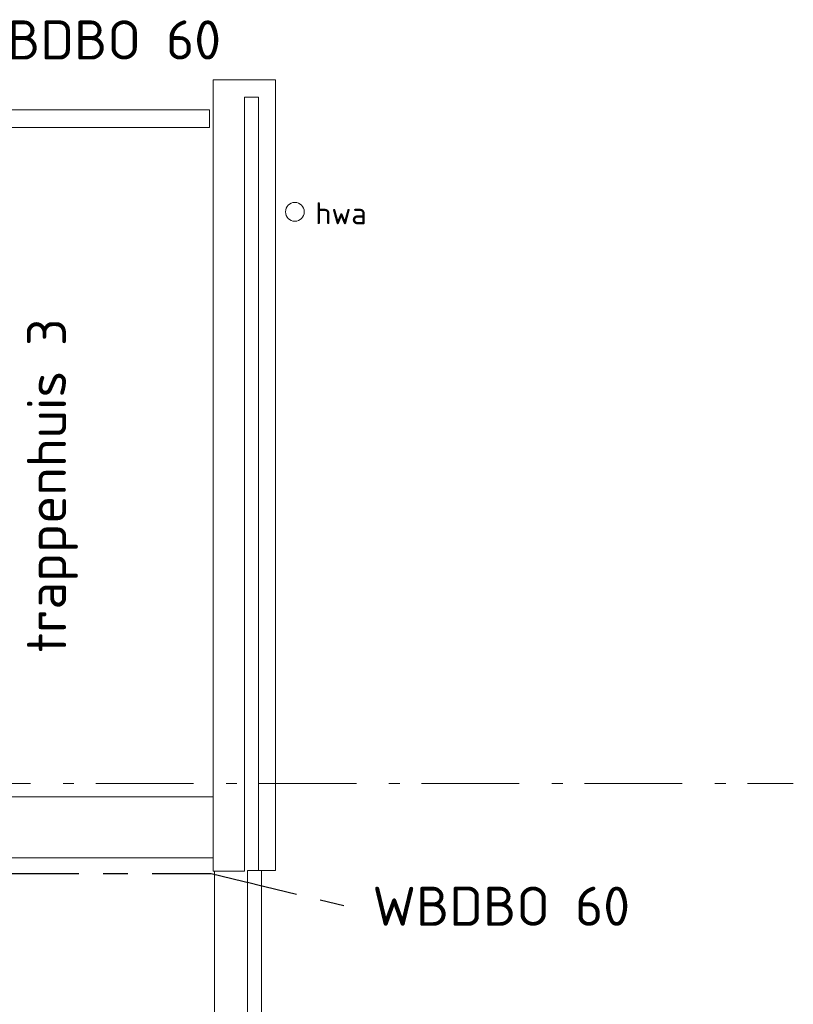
# Model space of a CAD drawing. Header units: millimetres. Extents: x -45438 to 86146, y -38676 to 39696.
# Tile 36 of 37: x 63936 to 68882, y -6615 to -318. Entities that reach past the tile are written whole.
import ezdxf

# ---------------------------------------------------------------- set-up
doc = ezdxf.new("R2010")
doc.units = ezdxf.units.MM
doc.header["$LTSCALE"] = 100
doc.linetypes.add('B0202', pattern=[28.125, 18.75, -3.125, 3.125, -3.125])
doc.linetypes.add('STYLE_06', pattern=[1.041641, 0.625, -0.208282, 0.069427, -0.138931])
doc.layers.add('AT1A_TEKST', color=2, linetype='Continuous')
doc.layers.add('br.compartimentering', color=4, linetype='B0202')
doc.layers.add('None', color=7, linetype='Continuous', lineweight=5)
doc.layers.add('TXT 25', color=2, linetype='Continuous', lineweight=30)
doc.styles.add('03_100', font='isocpeur.ttf')
doc.styles.get("Standard").update_dxf_attribs({"font": 'isocpeur.ttf'})
doc.styles.add('Tekton Plus Regular', font='isocpeur.ttf')

msp = doc.modelspace()

# ---------------------------------------------------------------- texts
at = {"layer": 'AT1A_TEKST', "style": '03_100'}
for p in [(63576, -572.8), (66190.6, -6112.7)]:
    msp.add_text('WBDBO 60', height=250, dxfattribs=at).set_placement(p)
at = {"layer": 'None', "color": 8, "linetype": 'Continuous', "lineweight": 0, "style": 'Tekton Plus Regular'}
msp.add_text('hwa', height=141, dxfattribs=at).set_placement((65824.9, -1626.6))

# ---------------------------------------------------------------- wipeouts: each hides what was drawn before it
at = {"color": 8, "linetype": 'Continuous', "lineweight": 5}
for points in [[(63362.1, -894.5), (65149.8, -894.5), (65149.8, -1008.5), (63362.1, -1008.5)], [(65738.8, -1506.1), (65755.1, -1549), (65736.2, -1590.9), (65693.3, -1607.2), (65651.4, -1588.3), (65635.1, -1545.4), (65654, -1503.5), (65696.9, -1487.2)]]:
    msp.add_wipeout(points, dxfattribs=at).dxf.layer = 'None'
at = {"color": 1, "linetype": 'Continuous', "lineweight": 35}
msp.add_wipeout([(64730.3, -4633.1), (64730.3, -1818.1), (64195.1, -1818.1), (64195.1, -4633.1)], dxfattribs=at).dxf.layer = 'None'

# ---------------------------------------------------------------- next in the draw order: linework, layer by layer
at = {"layer": 'None', "color": 8, "linetype": 'Continuous', "lineweight": 5}
msp.add_circle((65695.1, -1547.2), 60, dxfattribs=at)

# ---------------------------------------------------------------- next in the draw order: texts
at = {"layer": 'TXT 25'}
msp.add_text('trappenhuis 3', height=250, rotation=90, dxfattribs=at).set_placement((64232.3, -4366.4))

# ---------------------------------------------------------------- next in the draw order: wipeouts: each hides what was drawn before it
at = {"color": 8, "linetype": 'Continuous', "lineweight": 5}
msp.add_wipeout([(65172.1, -813.2), (65172.1, -3938.2), (65172.1, -5210.7), (65172.1, -5433.2), (65172.1, -5763.2), (65372.1, -5763.2), (65372.1, -5210.7), (65372.1, -813.2), (65462.1, -813.2), (65462.1, -5338.2), (65462.1, -5540.7), (65462.1, -5758.2), (65572.1, -5758.2), (65572.1, -5540.7), (65572.1, -813.2), (65572.1, -703.2), (65462.1, -703.2), (65372.1, -703.2), (65172.1, -703.2)], dxfattribs=at).dxf.layer = 'None'

# ---------------------------------------------------------------- next in the draw order: linework, layer by layer
at = {"layer": 'None', "color": 8, "linetype": 'Continuous', "lineweight": 5}
for p, q in [((65372.1, -703.2), (65172.1, -703.2)), ((65172.1, -703.2), (65172.1, -813.2)), ((65462.1, -703.2), (65372.1, -703.2)), ((65572.1, -703.2), (65462.1, -703.2)), ((65572.1, -813.2), (65572.1, -703.2)), ((65172.1, -813.2), (65172.1, -3938.2)), ((65372.1, -5210.7), (65372.1, -813.2)), ((65372.1, -813.2), (65462.1, -813.2)), ((65462.1, -813.2), (65462.1, -5338.2)), ((65572.1, -5540.7), (65572.1, -813.2)), ((63362.1, -894.5), (65149.8, -894.5)), ((65149.8, -894.5), (65149.8, -1008.5)), ((65149.8, -1008.5), (63362.1, -1008.5)), ((65172.1, -3938.2), (65172.1, -5210.7)), ((65462.1, -5338.2), (65462.1, -5540.7)), ((65572.1, -5758.2), (65572.1, -5540.7)), ((65182.1, -5763.2), (65182.1, -33686.5))]:
    msp.add_line(p, q, dxfattribs=at)
at = {"layer": 'None', "color": 8, "linetype": 'STYLE_06', "lineweight": 5, "ltscale": 10}
msp.add_line((54005.4, -5203.2), (68881.6, -5203.2), dxfattribs=at)

# ---------------------------------------------------------------- next in the draw order: wipeouts: each hides what was drawn before it
at = {"color": 8, "linetype": 'Continuous', "lineweight": 5}
for points in [[(57821.5, -5289.2), (65172.1, -5289.2), (65172.1, -5679.2), (57821.5, -5679.2)], [(65392.1, -5760.1), (65482.1, -5760.1), (65482.1, -33686.5), (65392.1, -33686.5)]]:
    msp.add_wipeout(points, dxfattribs=at).dxf.layer = 'None'

# ---------------------------------------------------------------- next in the draw order: linework, layer by layer
at = {"layer": 'br.compartimentering', "color": 4, "linetype": 'B0202', "ltscale": 0.5, "flags": 128}
msp.add_lwpolyline([(63542, -539.4), (63190.6, -798.5), (58257.8, -798.5), (58257.8, -5779.2), (65160.3, -5779.2), (66100.1, -6004.9)], dxfattribs=at)
at = {"layer": 'None', "color": 8, "linetype": 'Continuous', "lineweight": 5}
for p, q in [((65172.1, -5210.7), (65172.1, -5433.2)), ((65372.1, -5763.2), (65372.1, -5210.7)), ((57821.5, -5289.2), (65172.1, -5289.2)), ((65172.1, -5289.2), (65172.1, -5679.2)), ((65172.1, -5433.2), (65172.1, -5763.2)), ((65462.1, -5540.7), (65462.1, -5758.2)), ((65172.1, -5679.2), (57821.5, -5679.2)), ((65172.1, -5763.2), (65372.1, -5763.2)), ((65392.1, -5760.1), (65482.1, -5760.1)), ((65392.1, -33686.5), (65392.1, -5760.1)), ((65462.1, -5758.2), (65572.1, -5758.2)), ((65482.1, -5760.1), (65482.1, -33686.5))]:
    msp.add_line(p, q, dxfattribs=at)

doc.saveas('drawing.dxf')
